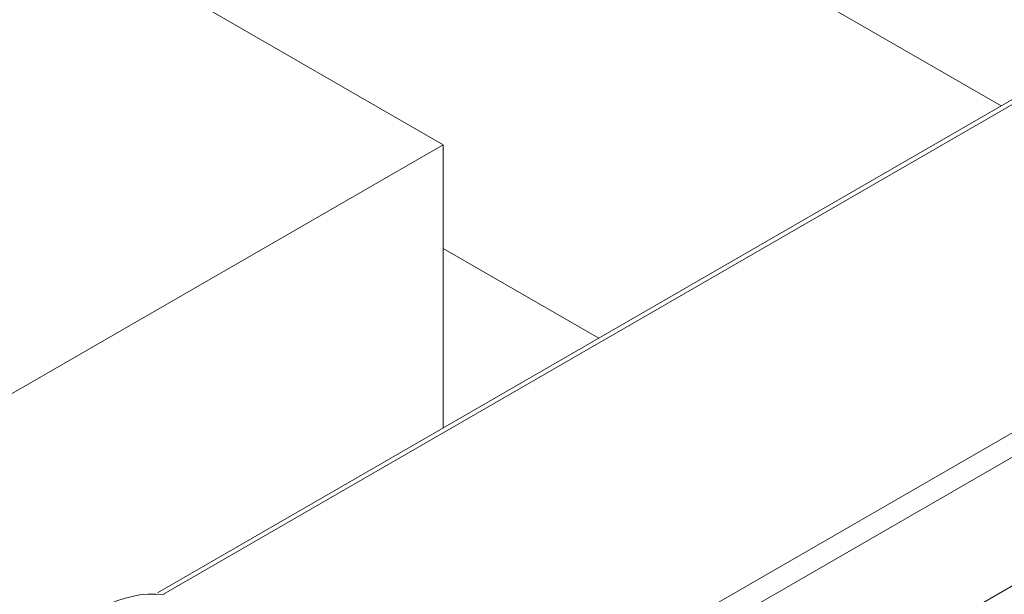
# Model space of a CAD drawing. Header units: millimetres. Extents: x -627 to -39, y 19 to 517.
# Tile 43 of 46: x -170 to -137, y 414 to 433. Entities that reach past the tile are written whole.
import ezdxf

# ---------------------------------------------------------------- set-up
doc = ezdxf.new("R2010")
doc.units = ezdxf.units.MM
doc.layers.get('0').update_dxf_attribs({"lineweight": 20})

msp = doc.modelspace()

# ---------------------------------------------------------------- linework, layer by layer
at = {"color": 7, "linetype": 'Continuous', "lineweight": 15}
for p, q in [((-155.707, 428.82), (-197.568, 452.985)), ((-136.982, 430.124), (-159.179, 442.938)), ((-134.924, 431.312), (-165.299, 413.777)), ((-175.506, 417.39), (-155.707, 428.82)), ((-155.707, 428.82), (-155.707, 419.314)), ((-125.128, 425.777), (-160.024, 405.632)), ((-124.775, 425.164), (-159.67, 405.019)), ((-155.707, 425.34), (-150.488, 422.327)), ((-120.782, 423.148), (-151.157, 405.613))]:
    msp.add_line(p, q, dxfattribs=at)
at = {"color": 8, "linetype": 'Continuous', "lineweight": 15}
msp.add_line((-134.674, 431.287), (-165.094, 413.726), dxfattribs=at)
at = {"color": 7, "linetype": 'Continuous', "lineweight": 15}
msp.add_arc((-165.397, 410.124), 3.609, 84.8208, 153.1428, dxfattribs=at)

doc.saveas('drawing.dxf')
